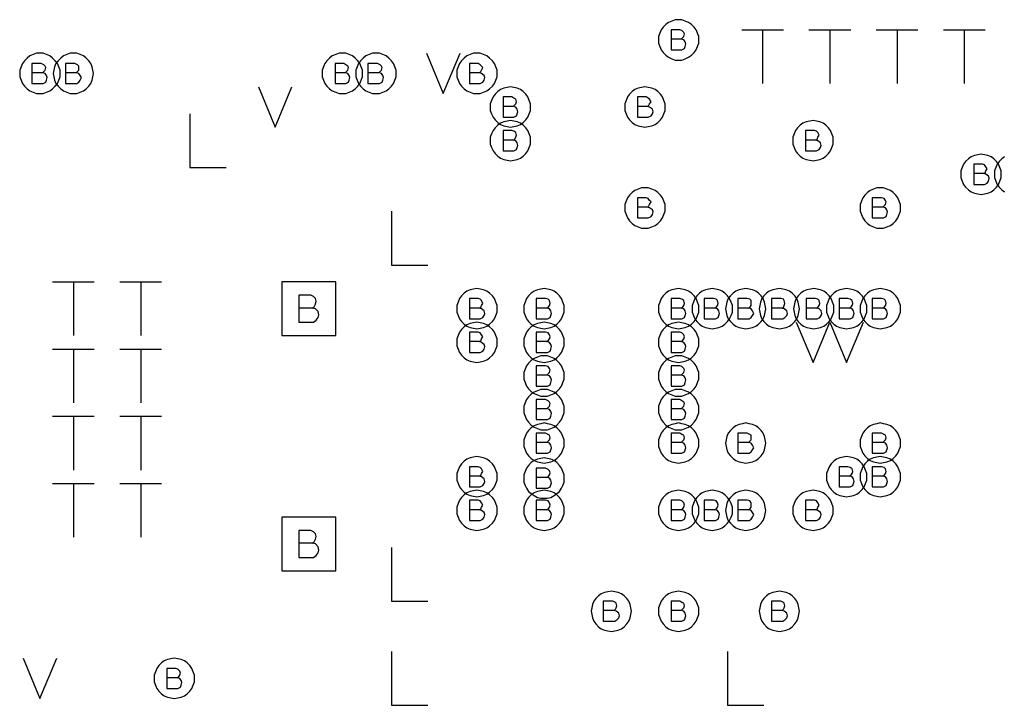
# Model space of a CAD drawing. Extents: x 28 to 61, y 25 to 46.
# Tile 24 of 49: x 38.4 to 39.8, y 32.1 to 33.1. Entities that reach past the tile are written whole.
import ezdxf

# ---------------------------------------------------------------- set-up
doc = ezdxf.new("R2010")
doc.units = 0
doc.layers.add('RVP8-IFD_E_fab', color=2, linetype='CONTINUOUS')

msp = doc.modelspace()

# ---------------------------------------------------------------- linework, layer by layer
at = {"layer": 'RVP8-IFD_E_fab'}
for points in [[(39.36, 33.06), (39.36, 33.065), (39.358, 33.07), (39.356, 33.075), (39.353, 33.079), (39.349, 33.083), (39.345, 33.086), (39.34, 33.088), (39.335, 33.09), (39.33, 33.09), (39.325, 33.09), (39.32, 33.088), (39.315, 33.086), (39.311, 33.083), (39.307, 33.079), (39.304, 33.075), (39.302, 33.07), (39.3, 33.065), (39.3, 33.06), (39.3, 33.055), (39.302, 33.05), (39.304, 33.045), (39.307, 33.041), (39.311, 33.037), (39.315, 33.034), (39.32, 33.032), (39.325, 33.03), (39.33, 33.03), (39.335, 33.03), (39.34, 33.032), (39.345, 33.034), (39.349, 33.037), (39.353, 33.041), (39.356, 33.045), (39.358, 33.05), (39.36, 33.055), (39.36, 33.06)], [(38.41, 33.01), (38.41, 33.015), (38.408, 33.02), (38.406, 33.025), (38.403, 33.029), (38.399, 33.033), (38.395, 33.036), (38.39, 33.038), (38.385, 33.04), (38.38, 33.04), (38.375, 33.04), (38.37, 33.038), (38.365, 33.036), (38.361, 33.033), (38.357, 33.029), (38.354, 33.025), (38.352, 33.02), (38.35, 33.015), (38.35, 33.01), (38.35, 33.005), (38.352, 33), (38.354, 32.995), (38.357, 32.991), (38.361, 32.987), (38.365, 32.984), (38.37, 32.982), (38.375, 32.98), (38.38, 32.98), (38.385, 32.98), (38.39, 32.982), (38.395, 32.984), (38.399, 32.987), (38.403, 32.991), (38.406, 32.995), (38.408, 33), (38.41, 33.005), (38.41, 33.01)], [(38.46, 33.01), (38.459, 33.015), (38.458, 33.02), (38.456, 33.025), (38.453, 33.029), (38.449, 33.033), (38.445, 33.036), (38.44, 33.038), (38.435, 33.04), (38.43, 33.04), (38.425, 33.04), (38.42, 33.038), (38.415, 33.036), (38.411, 33.033), (38.407, 33.029), (38.404, 33.025), (38.402, 33.02), (38.401, 33.015), (38.4, 33.01), (38.401, 33.005), (38.402, 33), (38.404, 32.995), (38.407, 32.991), (38.411, 32.987), (38.415, 32.984), (38.42, 32.982), (38.425, 32.98), (38.43, 32.98), (38.435, 32.98), (38.44, 32.982), (38.445, 32.984), (38.449, 32.987), (38.453, 32.991), (38.456, 32.995), (38.458, 33), (38.459, 33.005), (38.46, 33.01)], [(38.86, 33.01), (38.86, 33.015), (38.858, 33.02), (38.856, 33.025), (38.853, 33.029), (38.849, 33.033), (38.845, 33.036), (38.84, 33.038), (38.835, 33.04), (38.83, 33.04), (38.825, 33.04), (38.82, 33.038), (38.815, 33.036), (38.811, 33.033), (38.807, 33.029), (38.804, 33.025), (38.802, 33.02), (38.8, 33.015), (38.8, 33.01), (38.8, 33.005), (38.802, 33), (38.804, 32.995), (38.807, 32.991), (38.811, 32.987), (38.815, 32.984), (38.82, 32.982), (38.825, 32.98), (38.83, 32.98), (38.835, 32.98), (38.84, 32.982), (38.845, 32.984), (38.849, 32.987), (38.853, 32.991), (38.856, 32.995), (38.858, 33), (38.86, 33.005), (38.86, 33.01)], [(38.91, 33.01), (38.91, 33.015), (38.908, 33.02), (38.906, 33.025), (38.903, 33.029), (38.899, 33.033), (38.895, 33.036), (38.89, 33.038), (38.885, 33.04), (38.88, 33.04), (38.875, 33.04), (38.87, 33.038), (38.865, 33.036), (38.861, 33.033), (38.857, 33.029), (38.854, 33.025), (38.852, 33.02), (38.85, 33.015), (38.85, 33.01), (38.85, 33.005), (38.852, 33), (38.854, 32.995), (38.857, 32.991), (38.861, 32.987), (38.865, 32.984), (38.87, 32.982), (38.875, 32.98), (38.88, 32.98), (38.885, 32.98), (38.89, 32.982), (38.895, 32.984), (38.899, 32.987), (38.903, 32.991), (38.906, 32.995), (38.908, 33), (38.91, 33.005), (38.91, 33.01)], [(39.06, 33.01), (39.06, 33.015), (39.058, 33.02), (39.056, 33.025), (39.053, 33.029), (39.049, 33.033), (39.045, 33.036), (39.04, 33.038), (39.035, 33.04), (39.03, 33.04), (39.025, 33.04), (39.02, 33.038), (39.015, 33.036), (39.011, 33.033), (39.007, 33.029), (39.004, 33.025), (39.002, 33.02), (39, 33.015), (39, 33.01), (39, 33.005), (39.002, 33), (39.004, 32.995), (39.007, 32.991), (39.011, 32.987), (39.015, 32.984), (39.02, 32.982), (39.025, 32.98), (39.03, 32.98), (39.035, 32.98), (39.04, 32.982), (39.045, 32.984), (39.049, 32.987), (39.053, 32.991), (39.056, 32.995), (39.058, 33), (39.06, 33.005), (39.06, 33.01)], [(39.11, 32.96), (39.11, 32.965), (39.108, 32.97), (39.106, 32.975), (39.103, 32.979), (39.099, 32.983), (39.095, 32.986), (39.09, 32.988), (39.085, 32.989), (39.08, 32.99), (39.075, 32.989), (39.07, 32.988), (39.065, 32.986), (39.061, 32.983), (39.057, 32.979), (39.054, 32.975), (39.052, 32.97), (39.05, 32.965), (39.05, 32.96), (39.05, 32.955), (39.052, 32.95), (39.054, 32.945), (39.057, 32.941), (39.061, 32.937), (39.065, 32.934), (39.07, 32.932), (39.075, 32.931), (39.08, 32.93), (39.085, 32.931), (39.09, 32.932), (39.095, 32.934), (39.099, 32.937), (39.103, 32.941), (39.106, 32.945), (39.108, 32.95), (39.11, 32.955), (39.11, 32.96)], [(39.31, 32.96), (39.31, 32.965), (39.308, 32.97), (39.306, 32.975), (39.303, 32.979), (39.299, 32.983), (39.295, 32.986), (39.29, 32.988), (39.285, 32.989), (39.28, 32.99), (39.275, 32.989), (39.27, 32.988), (39.265, 32.986), (39.261, 32.983), (39.257, 32.979), (39.254, 32.975), (39.252, 32.97), (39.25, 32.965), (39.25, 32.96), (39.25, 32.955), (39.252, 32.95), (39.254, 32.945), (39.257, 32.941), (39.261, 32.937), (39.265, 32.934), (39.27, 32.932), (39.275, 32.931), (39.28, 32.93), (39.285, 32.931), (39.29, 32.932), (39.295, 32.934), (39.299, 32.937), (39.303, 32.941), (39.306, 32.945), (39.308, 32.95), (39.31, 32.955), (39.31, 32.96)], [(39.11, 32.91), (39.11, 32.915), (39.108, 32.92), (39.106, 32.925), (39.103, 32.929), (39.099, 32.933), (39.095, 32.936), (39.09, 32.938), (39.085, 32.939), (39.08, 32.94), (39.075, 32.939), (39.07, 32.938), (39.065, 32.936), (39.061, 32.933), (39.057, 32.929), (39.054, 32.925), (39.052, 32.92), (39.05, 32.915), (39.05, 32.91), (39.05, 32.905), (39.052, 32.9), (39.054, 32.895), (39.057, 32.891), (39.061, 32.887), (39.065, 32.884), (39.07, 32.882), (39.075, 32.881), (39.08, 32.88), (39.085, 32.881), (39.09, 32.882), (39.095, 32.884), (39.099, 32.887), (39.103, 32.891), (39.106, 32.895), (39.108, 32.9), (39.11, 32.905), (39.11, 32.91)], [(39.56, 32.91), (39.56, 32.915), (39.558, 32.92), (39.556, 32.925), (39.553, 32.929), (39.549, 32.933), (39.545, 32.936), (39.54, 32.938), (39.535, 32.939), (39.53, 32.94), (39.525, 32.939), (39.52, 32.938), (39.515, 32.936), (39.511, 32.933), (39.507, 32.929), (39.504, 32.925), (39.502, 32.92), (39.5, 32.915), (39.5, 32.91), (39.5, 32.905), (39.502, 32.9), (39.504, 32.895), (39.507, 32.891), (39.511, 32.887), (39.515, 32.884), (39.52, 32.882), (39.525, 32.881), (39.53, 32.88), (39.535, 32.881), (39.54, 32.882), (39.545, 32.884), (39.549, 32.887), (39.553, 32.891), (39.556, 32.895), (39.558, 32.9), (39.56, 32.905), (39.56, 32.91)], [(39.81, 32.86), (39.81, 32.865), (39.808, 32.87), (39.806, 32.875), (39.803, 32.879), (39.799, 32.883), (39.795, 32.886), (39.79, 32.888), (39.785, 32.889), (39.78, 32.89), (39.775, 32.889), (39.77, 32.888), (39.765, 32.886), (39.761, 32.883), (39.757, 32.879), (39.754, 32.875), (39.752, 32.87), (39.75, 32.865), (39.75, 32.86), (39.75, 32.855), (39.752, 32.85), (39.754, 32.845), (39.757, 32.841), (39.761, 32.837), (39.765, 32.834), (39.77, 32.832), (39.775, 32.831), (39.78, 32.83), (39.785, 32.831), (39.79, 32.832), (39.795, 32.834), (39.799, 32.837), (39.803, 32.841), (39.806, 32.845), (39.808, 32.85), (39.81, 32.855), (39.81, 32.86)], [(39.31, 32.81), (39.31, 32.815), (39.308, 32.82), (39.306, 32.825), (39.303, 32.829), (39.299, 32.833), (39.295, 32.836), (39.29, 32.838), (39.285, 32.84), (39.28, 32.84), (39.275, 32.84), (39.27, 32.838), (39.265, 32.836), (39.261, 32.833), (39.257, 32.829), (39.254, 32.825), (39.252, 32.82), (39.25, 32.815), (39.25, 32.81), (39.25, 32.805), (39.252, 32.8), (39.254, 32.795), (39.257, 32.791), (39.261, 32.787), (39.265, 32.784), (39.27, 32.782), (39.275, 32.78), (39.28, 32.78), (39.285, 32.78), (39.29, 32.782), (39.295, 32.784), (39.299, 32.787), (39.303, 32.791), (39.306, 32.795), (39.308, 32.8), (39.31, 32.805), (39.31, 32.81)], [(39.66, 32.81), (39.66, 32.815), (39.658, 32.82), (39.656, 32.825), (39.653, 32.829), (39.649, 32.833), (39.645, 32.836), (39.64, 32.838), (39.635, 32.84), (39.63, 32.84), (39.625, 32.84), (39.62, 32.838), (39.615, 32.836), (39.611, 32.833), (39.607, 32.829), (39.604, 32.825), (39.602, 32.82), (39.6, 32.815), (39.6, 32.81), (39.6, 32.805), (39.602, 32.8), (39.604, 32.795), (39.607, 32.791), (39.611, 32.787), (39.615, 32.784), (39.62, 32.782), (39.625, 32.78), (39.63, 32.78), (39.635, 32.78), (39.64, 32.782), (39.645, 32.784), (39.649, 32.787), (39.653, 32.791), (39.656, 32.795), (39.658, 32.8), (39.66, 32.805), (39.66, 32.81)], [(38.74, 32.62), (38.82, 32.62), (38.82, 32.7), (38.74, 32.7), (38.74, 32.62)], [(39.06, 32.66), (39.06, 32.665), (39.058, 32.67), (39.056, 32.675), (39.053, 32.679), (39.049, 32.683), (39.045, 32.686), (39.04, 32.688), (39.035, 32.689), (39.03, 32.69), (39.025, 32.689), (39.02, 32.688), (39.015, 32.686), (39.011, 32.683), (39.007, 32.679), (39.004, 32.675), (39.002, 32.67), (39, 32.665), (39, 32.66), (39, 32.655), (39.002, 32.65), (39.004, 32.645), (39.007, 32.641), (39.011, 32.637), (39.015, 32.634), (39.02, 32.632), (39.025, 32.631), (39.03, 32.63), (39.035, 32.631), (39.04, 32.632), (39.045, 32.634), (39.049, 32.637), (39.053, 32.641), (39.056, 32.645), (39.058, 32.65), (39.06, 32.655), (39.06, 32.66)], [(39.16, 32.66), (39.16, 32.665), (39.158, 32.67), (39.156, 32.675), (39.153, 32.679), (39.149, 32.683), (39.145, 32.686), (39.14, 32.688), (39.135, 32.689), (39.13, 32.69), (39.125, 32.689), (39.12, 32.688), (39.115, 32.686), (39.111, 32.683), (39.107, 32.679), (39.104, 32.675), (39.102, 32.67), (39.1, 32.665), (39.1, 32.66), (39.1, 32.655), (39.102, 32.65), (39.104, 32.645), (39.107, 32.641), (39.111, 32.637), (39.115, 32.634), (39.12, 32.632), (39.125, 32.631), (39.13, 32.63), (39.135, 32.631), (39.14, 32.632), (39.145, 32.634), (39.149, 32.637), (39.153, 32.641), (39.156, 32.645), (39.158, 32.65), (39.16, 32.655), (39.16, 32.66)], [(39.36, 32.66), (39.36, 32.665), (39.358, 32.67), (39.356, 32.675), (39.353, 32.679), (39.349, 32.683), (39.345, 32.686), (39.34, 32.688), (39.335, 32.689), (39.33, 32.69), (39.325, 32.689), (39.32, 32.688), (39.315, 32.686), (39.311, 32.683), (39.307, 32.679), (39.304, 32.675), (39.302, 32.67), (39.3, 32.665), (39.3, 32.66), (39.3, 32.655), (39.302, 32.65), (39.304, 32.645), (39.307, 32.641), (39.311, 32.637), (39.315, 32.634), (39.32, 32.632), (39.325, 32.631), (39.33, 32.63), (39.335, 32.631), (39.34, 32.632), (39.345, 32.634), (39.349, 32.637), (39.353, 32.641), (39.356, 32.645), (39.358, 32.65), (39.36, 32.655), (39.36, 32.66)], [(39.41, 32.66), (39.41, 32.665), (39.408, 32.67), (39.406, 32.675), (39.403, 32.679), (39.399, 32.683), (39.395, 32.686), (39.39, 32.688), (39.385, 32.689), (39.38, 32.69), (39.375, 32.689), (39.37, 32.688), (39.365, 32.686), (39.361, 32.683), (39.357, 32.679), (39.354, 32.675), (39.352, 32.67), (39.35, 32.665), (39.35, 32.66), (39.35, 32.655), (39.352, 32.65), (39.354, 32.645), (39.357, 32.641), (39.361, 32.637), (39.365, 32.634), (39.37, 32.632), (39.375, 32.631), (39.38, 32.63), (39.385, 32.631), (39.39, 32.632), (39.395, 32.634), (39.399, 32.637), (39.403, 32.641), (39.406, 32.645), (39.408, 32.65), (39.41, 32.655), (39.41, 32.66)], [(39.46, 32.66), (39.459, 32.665), (39.458, 32.67), (39.456, 32.675), (39.453, 32.679), (39.449, 32.683), (39.445, 32.686), (39.44, 32.688), (39.435, 32.689), (39.43, 32.69), (39.425, 32.689), (39.42, 32.688), (39.415, 32.686), (39.411, 32.683), (39.407, 32.679), (39.404, 32.675), (39.402, 32.67), (39.401, 32.665), (39.4, 32.66), (39.401, 32.655), (39.402, 32.65), (39.404, 32.645), (39.407, 32.641), (39.411, 32.637), (39.415, 32.634), (39.42, 32.632), (39.425, 32.631), (39.43, 32.63), (39.435, 32.631), (39.44, 32.632), (39.445, 32.634), (39.449, 32.637), (39.453, 32.641), (39.456, 32.645), (39.458, 32.65), (39.459, 32.655), (39.46, 32.66)], [(39.51, 32.66), (39.509, 32.665), (39.508, 32.67), (39.506, 32.675), (39.503, 32.679), (39.499, 32.683), (39.495, 32.686), (39.49, 32.688), (39.485, 32.689), (39.48, 32.69), (39.475, 32.689), (39.47, 32.688), (39.465, 32.686), (39.461, 32.683), (39.457, 32.679), (39.454, 32.675), (39.452, 32.67), (39.451, 32.665), (39.45, 32.66), (39.451, 32.655), (39.452, 32.65), (39.454, 32.645), (39.457, 32.641), (39.461, 32.637), (39.465, 32.634), (39.47, 32.632), (39.475, 32.631), (39.48, 32.63), (39.485, 32.631), (39.49, 32.632), (39.495, 32.634), (39.499, 32.637), (39.503, 32.641), (39.506, 32.645), (39.508, 32.65), (39.509, 32.655), (39.51, 32.66)], [(39.561, 32.66), (39.561, 32.665), (39.559, 32.67), (39.557, 32.675), (39.554, 32.679), (39.55, 32.683), (39.546, 32.686), (39.541, 32.688), (39.536, 32.689), (39.531, 32.69), (39.526, 32.689), (39.521, 32.688), (39.516, 32.686), (39.512, 32.683), (39.508, 32.679), (39.505, 32.675), (39.503, 32.67), (39.502, 32.665), (39.501, 32.66), (39.502, 32.655), (39.503, 32.65), (39.505, 32.645), (39.508, 32.641), (39.512, 32.637), (39.516, 32.634), (39.521, 32.632), (39.526, 32.631), (39.531, 32.63), (39.536, 32.631), (39.541, 32.632), (39.546, 32.634), (39.55, 32.637), (39.554, 32.641), (39.557, 32.645), (39.559, 32.65), (39.561, 32.655), (39.561, 32.66)], [(39.61, 32.66), (39.61, 32.665), (39.608, 32.67), (39.606, 32.675), (39.603, 32.679), (39.599, 32.683), (39.595, 32.686), (39.59, 32.688), (39.585, 32.689), (39.58, 32.69), (39.575, 32.689), (39.57, 32.688), (39.565, 32.686), (39.561, 32.683), (39.557, 32.679), (39.554, 32.675), (39.552, 32.67), (39.55, 32.665), (39.55, 32.66), (39.55, 32.655), (39.552, 32.65), (39.554, 32.645), (39.557, 32.641), (39.561, 32.637), (39.565, 32.634), (39.57, 32.632), (39.575, 32.631), (39.58, 32.63), (39.585, 32.631), (39.59, 32.632), (39.595, 32.634), (39.599, 32.637), (39.603, 32.641), (39.606, 32.645), (39.608, 32.65), (39.61, 32.655), (39.61, 32.66)], [(39.66, 32.66), (39.66, 32.665), (39.658, 32.67), (39.656, 32.675), (39.653, 32.679), (39.649, 32.683), (39.645, 32.686), (39.64, 32.688), (39.635, 32.689), (39.63, 32.69), (39.625, 32.689), (39.62, 32.688), (39.615, 32.686), (39.611, 32.683), (39.607, 32.679), (39.604, 32.675), (39.602, 32.67), (39.6, 32.665), (39.6, 32.66), (39.6, 32.655), (39.602, 32.65), (39.604, 32.645), (39.607, 32.641), (39.611, 32.637), (39.615, 32.634), (39.62, 32.632), (39.625, 32.631), (39.63, 32.63), (39.635, 32.631), (39.64, 32.632), (39.645, 32.634), (39.649, 32.637), (39.653, 32.641), (39.656, 32.645), (39.658, 32.65), (39.66, 32.655), (39.66, 32.66)], [(39.06, 32.61), (39.06, 32.615), (39.058, 32.62), (39.056, 32.625), (39.053, 32.629), (39.049, 32.633), (39.045, 32.636), (39.04, 32.638), (39.035, 32.639), (39.03, 32.64), (39.025, 32.639), (39.02, 32.638), (39.015, 32.636), (39.011, 32.633), (39.007, 32.629), (39.004, 32.625), (39.002, 32.62), (39, 32.615), (39, 32.61), (39, 32.605), (39.002, 32.6), (39.004, 32.595), (39.007, 32.591), (39.011, 32.587), (39.015, 32.584), (39.02, 32.582), (39.025, 32.581), (39.03, 32.58), (39.035, 32.581), (39.04, 32.582), (39.045, 32.584), (39.049, 32.587), (39.053, 32.591), (39.056, 32.595), (39.058, 32.6), (39.06, 32.605), (39.06, 32.61)], [(39.16, 32.61), (39.16, 32.615), (39.158, 32.62), (39.156, 32.625), (39.153, 32.629), (39.149, 32.633), (39.145, 32.636), (39.14, 32.638), (39.135, 32.639), (39.13, 32.64), (39.125, 32.639), (39.12, 32.638), (39.115, 32.636), (39.111, 32.633), (39.107, 32.629), (39.104, 32.625), (39.102, 32.62), (39.1, 32.615), (39.1, 32.61), (39.1, 32.605), (39.102, 32.6), (39.104, 32.595), (39.107, 32.591), (39.111, 32.587), (39.115, 32.584), (39.12, 32.582), (39.125, 32.581), (39.13, 32.58), (39.135, 32.581), (39.14, 32.582), (39.145, 32.584), (39.149, 32.587), (39.153, 32.591), (39.156, 32.595), (39.158, 32.6), (39.16, 32.605), (39.16, 32.61)], [(39.36, 32.61), (39.36, 32.615), (39.358, 32.62), (39.356, 32.625), (39.353, 32.629), (39.349, 32.633), (39.345, 32.636), (39.34, 32.638), (39.335, 32.639), (39.33, 32.64), (39.325, 32.639), (39.32, 32.638), (39.315, 32.636), (39.311, 32.633), (39.307, 32.629), (39.304, 32.625), (39.302, 32.62), (39.3, 32.615), (39.3, 32.61), (39.3, 32.605), (39.302, 32.6), (39.304, 32.595), (39.307, 32.591), (39.311, 32.587), (39.315, 32.584), (39.32, 32.582), (39.325, 32.581), (39.33, 32.58), (39.335, 32.581), (39.34, 32.582), (39.345, 32.584), (39.349, 32.587), (39.353, 32.591), (39.356, 32.595), (39.358, 32.6), (39.36, 32.605), (39.36, 32.61)], [(39.16, 32.56), (39.16, 32.565), (39.158, 32.57), (39.156, 32.575), (39.153, 32.579), (39.149, 32.583), (39.145, 32.586), (39.14, 32.588), (39.135, 32.59), (39.13, 32.59), (39.125, 32.59), (39.12, 32.588), (39.115, 32.586), (39.111, 32.583), (39.107, 32.579), (39.104, 32.575), (39.102, 32.57), (39.1, 32.565), (39.1, 32.56), (39.1, 32.555), (39.102, 32.55), (39.104, 32.545), (39.107, 32.541), (39.111, 32.537), (39.115, 32.534), (39.12, 32.532), (39.125, 32.53), (39.13, 32.53), (39.135, 32.53), (39.14, 32.532), (39.145, 32.534), (39.149, 32.537), (39.153, 32.541), (39.156, 32.545), (39.158, 32.55), (39.16, 32.555), (39.16, 32.56)], [(39.36, 32.56), (39.36, 32.565), (39.358, 32.57), (39.356, 32.575), (39.353, 32.579), (39.349, 32.583), (39.345, 32.586), (39.34, 32.588), (39.335, 32.59), (39.33, 32.59), (39.325, 32.59), (39.32, 32.588), (39.315, 32.586), (39.311, 32.583), (39.307, 32.579), (39.304, 32.575), (39.302, 32.57), (39.3, 32.565), (39.3, 32.56), (39.3, 32.555), (39.302, 32.55), (39.304, 32.545), (39.307, 32.541), (39.311, 32.537), (39.315, 32.534), (39.32, 32.532), (39.325, 32.53), (39.33, 32.53), (39.335, 32.53), (39.34, 32.532), (39.345, 32.534), (39.349, 32.537), (39.353, 32.541), (39.356, 32.545), (39.358, 32.55), (39.36, 32.555), (39.36, 32.56)], [(39.16, 32.51), (39.16, 32.515), (39.158, 32.52), (39.156, 32.525), (39.153, 32.529), (39.149, 32.533), (39.145, 32.536), (39.14, 32.538), (39.135, 32.54), (39.13, 32.54), (39.125, 32.54), (39.12, 32.538), (39.115, 32.536), (39.111, 32.533), (39.107, 32.529), (39.104, 32.525), (39.102, 32.52), (39.1, 32.515), (39.1, 32.51), (39.1, 32.505), (39.102, 32.5), (39.104, 32.495), (39.107, 32.491), (39.111, 32.487), (39.115, 32.484), (39.12, 32.482), (39.125, 32.48), (39.13, 32.48), (39.135, 32.48), (39.14, 32.482), (39.145, 32.484), (39.149, 32.487), (39.153, 32.491), (39.156, 32.495), (39.158, 32.5), (39.16, 32.505), (39.16, 32.51)], [(39.36, 32.51), (39.36, 32.515), (39.358, 32.52), (39.356, 32.525), (39.353, 32.529), (39.349, 32.533), (39.345, 32.536), (39.34, 32.538), (39.335, 32.54), (39.33, 32.54), (39.325, 32.54), (39.32, 32.538), (39.315, 32.536), (39.311, 32.533), (39.307, 32.529), (39.304, 32.525), (39.302, 32.52), (39.3, 32.515), (39.3, 32.51), (39.3, 32.505), (39.302, 32.5), (39.304, 32.495), (39.307, 32.491), (39.311, 32.487), (39.315, 32.484), (39.32, 32.482), (39.325, 32.48), (39.33, 32.48), (39.335, 32.48), (39.34, 32.482), (39.345, 32.484), (39.349, 32.487), (39.353, 32.491), (39.356, 32.495), (39.358, 32.5), (39.36, 32.505), (39.36, 32.51)], [(39.16, 32.46), (39.16, 32.465), (39.158, 32.47), (39.156, 32.475), (39.153, 32.479), (39.149, 32.483), (39.145, 32.486), (39.14, 32.488), (39.135, 32.489), (39.13, 32.49), (39.125, 32.489), (39.12, 32.488), (39.115, 32.486), (39.111, 32.483), (39.107, 32.479), (39.104, 32.475), (39.102, 32.47), (39.1, 32.465), (39.1, 32.46), (39.1, 32.455), (39.102, 32.45), (39.104, 32.445), (39.107, 32.441), (39.111, 32.437), (39.115, 32.434), (39.12, 32.432), (39.125, 32.431), (39.13, 32.43), (39.135, 32.431), (39.14, 32.432), (39.145, 32.434), (39.149, 32.437), (39.153, 32.441), (39.156, 32.445), (39.158, 32.45), (39.16, 32.455), (39.16, 32.46)], [(39.36, 32.46), (39.36, 32.465), (39.358, 32.47), (39.356, 32.475), (39.353, 32.479), (39.349, 32.483), (39.345, 32.486), (39.34, 32.488), (39.335, 32.489), (39.33, 32.49), (39.325, 32.489), (39.32, 32.488), (39.315, 32.486), (39.311, 32.483), (39.307, 32.479), (39.304, 32.475), (39.302, 32.47), (39.3, 32.465), (39.3, 32.46), (39.3, 32.455), (39.302, 32.45), (39.304, 32.445), (39.307, 32.441), (39.311, 32.437), (39.315, 32.434), (39.32, 32.432), (39.325, 32.431), (39.33, 32.43), (39.335, 32.431), (39.34, 32.432), (39.345, 32.434), (39.349, 32.437), (39.353, 32.441), (39.356, 32.445), (39.358, 32.45), (39.36, 32.455), (39.36, 32.46)], [(39.46, 32.46), (39.459, 32.465), (39.458, 32.47), (39.456, 32.475), (39.453, 32.479), (39.449, 32.483), (39.445, 32.486), (39.44, 32.488), (39.435, 32.489), (39.43, 32.49), (39.425, 32.489), (39.42, 32.488), (39.415, 32.486), (39.411, 32.483), (39.407, 32.479), (39.404, 32.475), (39.402, 32.47), (39.401, 32.465), (39.4, 32.46), (39.401, 32.455), (39.402, 32.45), (39.404, 32.445), (39.407, 32.441), (39.411, 32.437), (39.415, 32.434), (39.42, 32.432), (39.425, 32.431), (39.43, 32.43), (39.435, 32.431), (39.44, 32.432), (39.445, 32.434), (39.449, 32.437), (39.453, 32.441), (39.456, 32.445), (39.458, 32.45), (39.459, 32.455), (39.46, 32.46)], [(39.66, 32.46), (39.66, 32.465), (39.658, 32.47), (39.656, 32.475), (39.653, 32.479), (39.649, 32.483), (39.645, 32.486), (39.64, 32.488), (39.635, 32.489), (39.63, 32.49), (39.625, 32.489), (39.62, 32.488), (39.615, 32.486), (39.611, 32.483), (39.607, 32.479), (39.604, 32.475), (39.602, 32.47), (39.6, 32.465), (39.6, 32.46), (39.6, 32.455), (39.602, 32.45), (39.604, 32.445), (39.607, 32.441), (39.611, 32.437), (39.615, 32.434), (39.62, 32.432), (39.625, 32.431), (39.63, 32.43), (39.635, 32.431), (39.64, 32.432), (39.645, 32.434), (39.649, 32.437), (39.653, 32.441), (39.656, 32.445), (39.658, 32.45), (39.66, 32.455), (39.66, 32.46)], [(39.06, 32.41), (39.06, 32.415), (39.058, 32.42), (39.056, 32.425), (39.053, 32.429), (39.049, 32.433), (39.045, 32.436), (39.04, 32.438), (39.035, 32.439), (39.03, 32.44), (39.025, 32.439), (39.02, 32.438), (39.015, 32.436), (39.011, 32.433), (39.007, 32.429), (39.004, 32.425), (39.002, 32.42), (39, 32.415), (39, 32.41), (39, 32.405), (39.002, 32.4), (39.004, 32.395), (39.007, 32.391), (39.011, 32.387), (39.015, 32.384), (39.02, 32.382), (39.025, 32.381), (39.03, 32.38), (39.035, 32.381), (39.04, 32.382), (39.045, 32.384), (39.049, 32.387), (39.053, 32.391), (39.056, 32.395), (39.058, 32.4), (39.06, 32.405), (39.06, 32.41)], [(39.61, 32.41), (39.61, 32.415), (39.608, 32.42), (39.606, 32.425), (39.603, 32.429), (39.599, 32.433), (39.595, 32.436), (39.59, 32.438), (39.585, 32.439), (39.58, 32.44), (39.575, 32.439), (39.57, 32.438), (39.565, 32.436), (39.561, 32.433), (39.557, 32.429), (39.554, 32.425), (39.552, 32.42), (39.55, 32.415), (39.55, 32.41), (39.55, 32.405), (39.552, 32.4), (39.554, 32.395), (39.557, 32.391), (39.561, 32.387), (39.565, 32.384), (39.57, 32.382), (39.575, 32.381), (39.58, 32.38), (39.585, 32.381), (39.59, 32.382), (39.595, 32.384), (39.599, 32.387), (39.603, 32.391), (39.606, 32.395), (39.608, 32.4), (39.61, 32.405), (39.61, 32.41)], [(39.66, 32.41), (39.66, 32.415), (39.658, 32.42), (39.656, 32.425), (39.653, 32.429), (39.649, 32.433), (39.645, 32.436), (39.64, 32.438), (39.635, 32.439), (39.63, 32.44), (39.625, 32.439), (39.62, 32.438), (39.615, 32.436), (39.611, 32.433), (39.607, 32.429), (39.604, 32.425), (39.602, 32.42), (39.6, 32.415), (39.6, 32.41), (39.6, 32.405), (39.602, 32.4), (39.604, 32.395), (39.607, 32.391), (39.611, 32.387), (39.615, 32.384), (39.62, 32.382), (39.625, 32.381), (39.63, 32.38), (39.635, 32.381), (39.64, 32.382), (39.645, 32.384), (39.649, 32.387), (39.653, 32.391), (39.656, 32.395), (39.658, 32.4), (39.66, 32.405), (39.66, 32.41)], [(39.16, 32.408), (39.16, 32.413), (39.158, 32.418), (39.156, 32.423), (39.153, 32.427), (39.149, 32.431), (39.145, 32.434), (39.14, 32.436), (39.135, 32.437), (39.13, 32.438), (39.125, 32.437), (39.12, 32.436), (39.115, 32.434), (39.111, 32.431), (39.107, 32.427), (39.104, 32.423), (39.102, 32.418), (39.1, 32.413), (39.1, 32.408), (39.1, 32.402), (39.102, 32.397), (39.104, 32.393), (39.107, 32.388), (39.111, 32.385), (39.115, 32.382), (39.12, 32.379), (39.125, 32.378), (39.13, 32.378), (39.135, 32.378), (39.14, 32.379), (39.145, 32.382), (39.149, 32.385), (39.153, 32.388), (39.156, 32.393), (39.158, 32.397), (39.16, 32.402), (39.16, 32.408)], [(39.06, 32.36), (39.06, 32.365), (39.058, 32.37), (39.056, 32.375), (39.053, 32.379), (39.049, 32.383), (39.045, 32.386), (39.04, 32.388), (39.035, 32.389), (39.03, 32.39), (39.025, 32.389), (39.02, 32.388), (39.015, 32.386), (39.011, 32.383), (39.007, 32.379), (39.004, 32.375), (39.002, 32.37), (39, 32.365), (39, 32.36), (39, 32.355), (39.002, 32.35), (39.004, 32.345), (39.007, 32.341), (39.011, 32.337), (39.015, 32.334), (39.02, 32.332), (39.025, 32.331), (39.03, 32.33), (39.035, 32.331), (39.04, 32.332), (39.045, 32.334), (39.049, 32.337), (39.053, 32.341), (39.056, 32.345), (39.058, 32.35), (39.06, 32.355), (39.06, 32.36)], [(39.16, 32.36), (39.16, 32.365), (39.158, 32.37), (39.156, 32.375), (39.153, 32.379), (39.149, 32.383), (39.145, 32.386), (39.14, 32.388), (39.135, 32.389), (39.13, 32.39), (39.125, 32.389), (39.12, 32.388), (39.115, 32.386), (39.111, 32.383), (39.107, 32.379), (39.104, 32.375), (39.102, 32.37), (39.1, 32.365), (39.1, 32.36), (39.1, 32.355), (39.102, 32.35), (39.104, 32.345), (39.107, 32.341), (39.111, 32.337), (39.115, 32.334), (39.12, 32.332), (39.125, 32.331), (39.13, 32.33), (39.135, 32.331), (39.14, 32.332), (39.145, 32.334), (39.149, 32.337), (39.153, 32.341), (39.156, 32.345), (39.158, 32.35), (39.16, 32.355), (39.16, 32.36)], [(39.36, 32.36), (39.36, 32.365), (39.358, 32.37), (39.356, 32.375), (39.353, 32.379), (39.349, 32.383), (39.345, 32.386), (39.34, 32.388), (39.335, 32.389), (39.33, 32.39), (39.325, 32.389), (39.32, 32.388), (39.315, 32.386), (39.311, 32.383), (39.307, 32.379), (39.304, 32.375), (39.302, 32.37), (39.3, 32.365), (39.3, 32.36), (39.3, 32.355), (39.302, 32.35), (39.304, 32.345), (39.307, 32.341), (39.311, 32.337), (39.315, 32.334), (39.32, 32.332), (39.325, 32.331), (39.33, 32.33), (39.335, 32.331), (39.34, 32.332), (39.345, 32.334), (39.349, 32.337), (39.353, 32.341), (39.356, 32.345), (39.358, 32.35), (39.36, 32.355), (39.36, 32.36)], [(39.41, 32.36), (39.41, 32.365), (39.408, 32.37), (39.406, 32.375), (39.403, 32.379), (39.399, 32.383), (39.395, 32.386), (39.39, 32.388), (39.385, 32.389), (39.38, 32.39), (39.375, 32.389), (39.37, 32.388), (39.365, 32.386), (39.361, 32.383), (39.357, 32.379), (39.354, 32.375), (39.352, 32.37), (39.35, 32.365), (39.35, 32.36), (39.35, 32.355), (39.352, 32.35), (39.354, 32.345), (39.357, 32.341), (39.361, 32.337), (39.365, 32.334), (39.37, 32.332), (39.375, 32.331), (39.38, 32.33), (39.385, 32.331), (39.39, 32.332), (39.395, 32.334), (39.399, 32.337), (39.403, 32.341), (39.406, 32.345), (39.408, 32.35), (39.41, 32.355), (39.41, 32.36)], [(39.46, 32.36), (39.459, 32.365), (39.458, 32.37), (39.456, 32.375), (39.453, 32.379), (39.449, 32.383), (39.445, 32.386), (39.44, 32.388), (39.435, 32.389), (39.43, 32.39), (39.425, 32.389), (39.42, 32.388), (39.415, 32.386), (39.411, 32.383), (39.407, 32.379), (39.404, 32.375), (39.402, 32.37), (39.401, 32.365), (39.4, 32.36), (39.401, 32.355), (39.402, 32.35), (39.404, 32.345), (39.407, 32.341), (39.411, 32.337), (39.415, 32.334), (39.42, 32.332), (39.425, 32.331), (39.43, 32.33), (39.435, 32.331), (39.44, 32.332), (39.445, 32.334), (39.449, 32.337), (39.453, 32.341), (39.456, 32.345), (39.458, 32.35), (39.459, 32.355), (39.46, 32.36)], [(39.56, 32.36), (39.56, 32.365), (39.558, 32.37), (39.556, 32.375), (39.553, 32.379), (39.549, 32.383), (39.545, 32.386), (39.54, 32.388), (39.535, 32.389), (39.53, 32.39), (39.525, 32.389), (39.52, 32.388), (39.515, 32.386), (39.511, 32.383), (39.507, 32.379), (39.504, 32.375), (39.502, 32.37), (39.5, 32.365), (39.5, 32.36), (39.5, 32.355), (39.502, 32.35), (39.504, 32.345), (39.507, 32.341), (39.511, 32.337), (39.515, 32.334), (39.52, 32.332), (39.525, 32.331), (39.53, 32.33), (39.535, 32.331), (39.54, 32.332), (39.545, 32.334), (39.549, 32.337), (39.553, 32.341), (39.556, 32.345), (39.558, 32.35), (39.56, 32.355), (39.56, 32.36)], [(38.74, 32.27), (38.82, 32.27), (38.82, 32.35), (38.74, 32.35), (38.74, 32.27)], [(39.26, 32.21), (39.259, 32.215), (39.258, 32.22), (39.256, 32.225), (39.253, 32.229), (39.249, 32.233), (39.245, 32.236), (39.24, 32.238), (39.235, 32.239), (39.23, 32.24), (39.225, 32.239), (39.22, 32.238), (39.215, 32.236), (39.211, 32.233), (39.207, 32.229), (39.204, 32.225), (39.202, 32.22), (39.201, 32.215), (39.2, 32.21), (39.201, 32.205), (39.202, 32.2), (39.204, 32.195), (39.207, 32.191), (39.211, 32.187), (39.215, 32.184), (39.22, 32.182), (39.225, 32.181), (39.23, 32.18), (39.235, 32.181), (39.24, 32.182), (39.245, 32.184), (39.249, 32.187), (39.253, 32.191), (39.256, 32.195), (39.258, 32.2), (39.259, 32.205), (39.26, 32.21)], [(39.36, 32.21), (39.36, 32.215), (39.358, 32.22), (39.356, 32.225), (39.353, 32.229), (39.349, 32.233), (39.345, 32.236), (39.34, 32.238), (39.335, 32.239), (39.33, 32.24), (39.325, 32.239), (39.32, 32.238), (39.315, 32.236), (39.311, 32.233), (39.307, 32.229), (39.304, 32.225), (39.302, 32.22), (39.3, 32.215), (39.3, 32.21), (39.3, 32.205), (39.302, 32.2), (39.304, 32.195), (39.307, 32.191), (39.311, 32.187), (39.315, 32.184), (39.32, 32.182), (39.325, 32.181), (39.33, 32.18), (39.335, 32.181), (39.34, 32.182), (39.345, 32.184), (39.349, 32.187), (39.353, 32.191), (39.356, 32.195), (39.358, 32.2), (39.36, 32.205), (39.36, 32.21)], [(39.51, 32.21), (39.509, 32.215), (39.508, 32.22), (39.506, 32.225), (39.503, 32.229), (39.499, 32.233), (39.495, 32.236), (39.49, 32.238), (39.485, 32.239), (39.48, 32.24), (39.475, 32.239), (39.47, 32.238), (39.465, 32.236), (39.461, 32.233), (39.457, 32.229), (39.454, 32.225), (39.452, 32.22), (39.451, 32.215), (39.45, 32.21), (39.451, 32.205), (39.452, 32.2), (39.454, 32.195), (39.457, 32.191), (39.461, 32.187), (39.465, 32.184), (39.47, 32.182), (39.475, 32.181), (39.48, 32.18), (39.485, 32.181), (39.49, 32.182), (39.495, 32.184), (39.499, 32.187), (39.503, 32.191), (39.506, 32.195), (39.508, 32.2), (39.509, 32.205), (39.51, 32.21)], [(38.61, 32.11), (38.61, 32.115), (38.608, 32.12), (38.606, 32.125), (38.603, 32.129), (38.599, 32.133), (38.595, 32.136), (38.59, 32.138), (38.585, 32.139), (38.58, 32.14), (38.575, 32.139), (38.57, 32.138), (38.565, 32.136), (38.561, 32.133), (38.557, 32.129), (38.554, 32.125), (38.552, 32.12), (38.55, 32.115), (38.55, 32.11), (38.55, 32.105), (38.552, 32.1), (38.554, 32.095), (38.557, 32.091), (38.561, 32.087), (38.565, 32.084), (38.57, 32.082), (38.575, 32.081), (38.58, 32.08), (38.585, 32.081), (38.59, 32.082), (38.595, 32.084), (38.599, 32.087), (38.603, 32.091), (38.606, 32.095), (38.608, 32.1), (38.61, 32.105), (38.61, 32.11)]]:
    msp.add_lwpolyline(points, close=True, dxfattribs=at)
for points in [[(39.334, 33.061), (39.336, 33.063), (39.338, 33.065), (39.339, 33.069), (39.338, 33.071), (39.335, 33.074), (39.332, 33.075), (39.319, 33.075), (39.319, 33.045), (39.335, 33.045), (39.339, 33.047), (39.34, 33.05), (39.341, 33.054), (39.34, 33.057), (39.338, 33.06), (39.334, 33.061), (39.319, 33.061)], [(39.424, 33.075), (39.486, 33.075)], [(39.455, 33.075), (39.455, 32.995)], [(39.524, 33.075), (39.586, 33.075)], [(39.555, 33.075), (39.555, 32.995)], [(39.624, 33.075), (39.686, 33.075)], [(39.655, 33.075), (39.655, 32.995)], [(39.724, 33.075), (39.786, 33.075)], [(39.755, 33.075), (39.755, 32.995)], [(38.955, 33.04), (38.98, 32.98), (39.005, 33.04)], [(38.384, 33.011), (38.386, 33.013), (38.388, 33.015), (38.389, 33.019), (38.388, 33.021), (38.386, 33.023), (38.382, 33.025), (38.368, 33.025), (38.368, 32.995), (38.385, 32.995), (38.389, 32.997), (38.39, 33), (38.391, 33.004), (38.39, 33.007), (38.388, 33.01), (38.384, 33.011), (38.368, 33.011)], [(38.434, 33.011), (38.436, 33.013), (38.438, 33.015), (38.438, 33.019), (38.438, 33.021), (38.436, 33.023), (38.432, 33.025), (38.418, 33.025), (38.418, 32.995), (38.435, 32.995), (38.438, 32.997), (38.44, 33), (38.442, 33.004), (38.44, 33.007), (38.438, 33.01), (38.434, 33.011), (38.418, 33.011)], [(38.834, 33.011), (38.836, 33.013), (38.838, 33.015), (38.839, 33.019), (38.838, 33.021), (38.835, 33.023), (38.832, 33.025), (38.819, 33.025), (38.819, 32.995), (38.835, 32.995), (38.839, 32.997), (38.84, 33), (38.841, 33.004), (38.84, 33.007), (38.838, 33.01), (38.834, 33.011), (38.819, 33.011)], [(38.884, 33.011), (38.886, 33.013), (38.888, 33.015), (38.889, 33.019), (38.888, 33.021), (38.886, 33.023), (38.882, 33.025), (38.868, 33.025), (38.868, 32.995), (38.885, 32.995), (38.889, 32.997), (38.89, 33), (38.891, 33.004), (38.89, 33.007), (38.888, 33.01), (38.884, 33.011), (38.868, 33.011)], [(39.034, 33.011), (39.036, 33.013), (39.037, 33.015), (39.039, 33.019), (39.037, 33.021), (39.035, 33.023), (39.032, 33.025), (39.019, 33.025), (39.019, 32.995), (39.035, 32.995), (39.039, 32.997), (39.041, 33), (39.042, 33.004), (39.041, 33.007), (39.037, 33.01), (39.034, 33.011), (39.019, 33.011)], [(38.705, 32.99), (38.73, 32.93), (38.755, 32.99)], [(39.084, 32.961), (39.086, 32.963), (39.088, 32.965), (39.089, 32.968), (39.088, 32.972), (39.085, 32.973), (39.082, 32.975), (39.069, 32.975), (39.069, 32.945), (39.085, 32.945), (39.089, 32.947), (39.09, 32.95), (39.091, 32.953), (39.09, 32.957), (39.088, 32.96), (39.084, 32.961), (39.069, 32.961)], [(39.284, 32.961), (39.286, 32.963), (39.287, 32.965), (39.289, 32.968), (39.287, 32.972), (39.285, 32.973), (39.282, 32.975), (39.269, 32.975), (39.269, 32.945), (39.285, 32.945), (39.289, 32.947), (39.291, 32.95), (39.292, 32.953), (39.291, 32.957), (39.287, 32.96), (39.284, 32.961), (39.269, 32.961)], [(38.603, 32.95), (38.603, 32.87), (38.657, 32.87)], [(39.084, 32.911), (39.086, 32.912), (39.088, 32.915), (39.089, 32.918), (39.088, 32.922), (39.085, 32.924), (39.082, 32.925), (39.069, 32.925), (39.069, 32.895), (39.085, 32.895), (39.089, 32.897), (39.09, 32.9), (39.091, 32.903), (39.09, 32.907), (39.088, 32.91), (39.084, 32.911), (39.069, 32.911)], [(39.534, 32.911), (39.536, 32.912), (39.537, 32.915), (39.539, 32.918), (39.537, 32.922), (39.535, 32.924), (39.532, 32.925), (39.519, 32.925), (39.519, 32.895), (39.535, 32.895), (39.539, 32.897), (39.541, 32.9), (39.542, 32.903), (39.541, 32.907), (39.537, 32.91), (39.534, 32.911), (39.519, 32.911)], [(39.815, 32.886), (39.811, 32.883), (39.807, 32.879), (39.804, 32.875), (39.802, 32.87), (39.8, 32.865), (39.8, 32.86), (39.8, 32.855), (39.802, 32.85), (39.804, 32.845), (39.807, 32.841), (39.811, 32.837), (39.815, 32.834)], [(39.784, 32.861), (39.786, 32.862), (39.787, 32.865), (39.789, 32.868), (39.787, 32.871), (39.785, 32.874), (39.782, 32.875), (39.769, 32.875), (39.769, 32.845), (39.785, 32.845), (39.789, 32.847), (39.791, 32.85), (39.792, 32.854), (39.791, 32.857), (39.787, 32.86), (39.784, 32.861), (39.769, 32.861)], [(39.284, 32.811), (39.286, 32.813), (39.287, 32.815), (39.289, 32.819), (39.287, 32.821), (39.285, 32.824), (39.282, 32.825), (39.269, 32.825), (39.269, 32.795), (39.285, 32.795), (39.289, 32.797), (39.291, 32.8), (39.292, 32.804), (39.291, 32.807), (39.287, 32.81), (39.284, 32.811), (39.269, 32.811)], [(39.634, 32.811), (39.636, 32.813), (39.638, 32.815), (39.639, 32.819), (39.638, 32.821), (39.636, 32.824), (39.632, 32.825), (39.618, 32.825), (39.618, 32.795), (39.635, 32.795), (39.639, 32.797), (39.64, 32.8), (39.641, 32.804), (39.64, 32.807), (39.638, 32.81), (39.634, 32.811), (39.618, 32.811)], [(38.903, 32.805), (38.903, 32.725), (38.957, 32.725)], [(38.399, 32.7), (38.461, 32.7)], [(38.43, 32.7), (38.43, 32.62)], [(38.499, 32.7), (38.561, 32.7)], [(38.53, 32.7), (38.53, 32.62)], [(38.785, 32.661), (38.788, 32.663), (38.79, 32.667), (38.791, 32.671), (38.79, 32.675), (38.787, 32.678), (38.783, 32.68), (38.765, 32.68), (38.765, 32.64), (38.787, 32.64), (38.791, 32.643), (38.794, 32.647), (38.795, 32.651), (38.794, 32.656), (38.79, 32.66), (38.785, 32.661), (38.765, 32.661)], [(39.034, 32.661), (39.036, 32.662), (39.037, 32.665), (39.039, 32.668), (39.037, 32.672), (39.035, 32.674), (39.032, 32.675), (39.019, 32.675), (39.019, 32.645), (39.035, 32.645), (39.039, 32.647), (39.041, 32.65), (39.042, 32.653), (39.041, 32.657), (39.037, 32.66), (39.034, 32.661), (39.019, 32.661)], [(39.134, 32.661), (39.136, 32.662), (39.138, 32.665), (39.139, 32.668), (39.138, 32.672), (39.136, 32.674), (39.132, 32.675), (39.118, 32.675), (39.118, 32.645), (39.135, 32.645), (39.139, 32.647), (39.14, 32.65), (39.141, 32.653), (39.14, 32.657), (39.138, 32.66), (39.134, 32.661), (39.118, 32.661)], [(39.334, 32.661), (39.336, 32.662), (39.338, 32.665), (39.339, 32.668), (39.338, 32.672), (39.335, 32.674), (39.332, 32.675), (39.319, 32.675), (39.319, 32.645), (39.335, 32.645), (39.339, 32.647), (39.34, 32.65), (39.341, 32.653), (39.34, 32.657), (39.338, 32.66), (39.334, 32.661), (39.319, 32.661)], [(39.384, 32.661), (39.386, 32.662), (39.388, 32.665), (39.389, 32.668), (39.388, 32.672), (39.386, 32.674), (39.382, 32.675), (39.368, 32.675), (39.368, 32.645), (39.385, 32.645), (39.389, 32.647), (39.39, 32.65), (39.391, 32.653), (39.39, 32.657), (39.388, 32.66), (39.384, 32.661), (39.368, 32.661)], [(39.434, 32.661), (39.436, 32.662), (39.438, 32.665), (39.438, 32.668), (39.438, 32.672), (39.436, 32.674), (39.432, 32.675), (39.418, 32.675), (39.418, 32.645), (39.435, 32.645), (39.438, 32.647), (39.44, 32.65), (39.442, 32.653), (39.44, 32.657), (39.438, 32.66), (39.434, 32.661), (39.418, 32.661)], [(39.484, 32.661), (39.486, 32.662), (39.487, 32.665), (39.488, 32.668), (39.487, 32.672), (39.486, 32.674), (39.482, 32.675), (39.468, 32.675), (39.468, 32.645), (39.485, 32.645), (39.488, 32.647), (39.491, 32.65), (39.492, 32.653), (39.491, 32.657), (39.487, 32.66), (39.484, 32.661), (39.468, 32.661)], [(39.535, 32.661), (39.537, 32.662), (39.539, 32.665), (39.54, 32.668), (39.539, 32.672), (39.537, 32.674), (39.533, 32.675), (39.52, 32.675), (39.52, 32.645), (39.536, 32.645), (39.54, 32.647), (39.542, 32.65), (39.543, 32.653), (39.542, 32.657), (39.539, 32.66), (39.535, 32.661), (39.52, 32.661)], [(39.584, 32.661), (39.586, 32.662), (39.588, 32.665), (39.589, 32.668), (39.588, 32.672), (39.585, 32.674), (39.582, 32.675), (39.569, 32.675), (39.569, 32.645), (39.585, 32.645), (39.589, 32.647), (39.59, 32.65), (39.591, 32.653), (39.59, 32.657), (39.588, 32.66), (39.584, 32.661), (39.569, 32.661)], [(39.634, 32.661), (39.636, 32.662), (39.638, 32.665), (39.639, 32.668), (39.638, 32.672), (39.636, 32.674), (39.632, 32.675), (39.618, 32.675), (39.618, 32.645), (39.635, 32.645), (39.639, 32.647), (39.64, 32.65), (39.641, 32.653), (39.64, 32.657), (39.638, 32.66), (39.634, 32.661), (39.618, 32.661)], [(39.505, 32.64), (39.53, 32.58), (39.555, 32.64)], [(39.555, 32.64), (39.58, 32.58), (39.605, 32.64)], [(39.034, 32.611), (39.036, 32.612), (39.037, 32.615), (39.039, 32.618), (39.037, 32.621), (39.035, 32.624), (39.032, 32.625), (39.019, 32.625), (39.019, 32.595), (39.035, 32.595), (39.039, 32.597), (39.041, 32.6), (39.042, 32.604), (39.041, 32.607), (39.037, 32.61), (39.034, 32.611), (39.019, 32.611)], [(39.134, 32.611), (39.136, 32.612), (39.138, 32.615), (39.139, 32.618), (39.138, 32.621), (39.136, 32.624), (39.132, 32.625), (39.118, 32.625), (39.118, 32.595), (39.135, 32.595), (39.139, 32.597), (39.14, 32.6), (39.141, 32.604), (39.14, 32.607), (39.138, 32.61), (39.134, 32.611), (39.118, 32.611)], [(39.334, 32.611), (39.336, 32.612), (39.338, 32.615), (39.339, 32.618), (39.338, 32.621), (39.335, 32.624), (39.332, 32.625), (39.319, 32.625), (39.319, 32.595), (39.335, 32.595), (39.339, 32.597), (39.34, 32.6), (39.341, 32.604), (39.34, 32.607), (39.338, 32.61), (39.334, 32.611), (39.319, 32.611)], [(38.399, 32.6), (38.461, 32.6)], [(38.43, 32.6), (38.43, 32.52)], [(38.499, 32.6), (38.561, 32.6)], [(38.53, 32.6), (38.53, 32.52)], [(39.134, 32.561), (39.136, 32.563), (39.138, 32.565), (39.139, 32.569), (39.138, 32.571), (39.136, 32.574), (39.132, 32.575), (39.118, 32.575), (39.118, 32.545), (39.135, 32.545), (39.139, 32.547), (39.14, 32.55), (39.141, 32.554), (39.14, 32.557), (39.138, 32.56), (39.134, 32.561), (39.118, 32.561)], [(39.334, 32.561), (39.336, 32.563), (39.338, 32.565), (39.339, 32.569), (39.338, 32.571), (39.335, 32.574), (39.332, 32.575), (39.319, 32.575), (39.319, 32.545), (39.335, 32.545), (39.339, 32.547), (39.34, 32.55), (39.341, 32.554), (39.34, 32.557), (39.338, 32.56), (39.334, 32.561), (39.319, 32.561)], [(39.134, 32.511), (39.136, 32.513), (39.138, 32.515), (39.139, 32.519), (39.138, 32.521), (39.136, 32.523), (39.132, 32.525), (39.118, 32.525), (39.118, 32.495), (39.135, 32.495), (39.139, 32.497), (39.14, 32.5), (39.141, 32.504), (39.14, 32.507), (39.138, 32.51), (39.134, 32.511), (39.118, 32.511)], [(39.334, 32.511), (39.336, 32.513), (39.338, 32.515), (39.339, 32.519), (39.338, 32.521), (39.335, 32.523), (39.332, 32.525), (39.319, 32.525), (39.319, 32.495), (39.335, 32.495), (39.339, 32.497), (39.34, 32.5), (39.341, 32.504), (39.34, 32.507), (39.338, 32.51), (39.334, 32.511), (39.319, 32.511)], [(38.399, 32.5), (38.461, 32.5)], [(38.43, 32.5), (38.43, 32.42)], [(38.499, 32.5), (38.561, 32.5)], [(38.53, 32.5), (38.53, 32.42)], [(39.134, 32.461), (39.136, 32.463), (39.138, 32.465), (39.139, 32.468), (39.138, 32.472), (39.136, 32.473), (39.132, 32.475), (39.118, 32.475), (39.118, 32.445), (39.135, 32.445), (39.139, 32.447), (39.14, 32.45), (39.141, 32.453), (39.14, 32.457), (39.138, 32.46), (39.134, 32.461), (39.118, 32.461)], [(39.334, 32.461), (39.336, 32.463), (39.338, 32.465), (39.339, 32.468), (39.338, 32.472), (39.335, 32.473), (39.332, 32.475), (39.319, 32.475), (39.319, 32.445), (39.335, 32.445), (39.339, 32.447), (39.34, 32.45), (39.341, 32.453), (39.34, 32.457), (39.338, 32.46), (39.334, 32.461), (39.319, 32.461)], [(39.434, 32.461), (39.436, 32.463), (39.438, 32.465), (39.438, 32.468), (39.438, 32.472), (39.436, 32.473), (39.432, 32.475), (39.418, 32.475), (39.418, 32.445), (39.435, 32.445), (39.438, 32.447), (39.44, 32.45), (39.442, 32.453), (39.44, 32.457), (39.438, 32.46), (39.434, 32.461), (39.418, 32.461)], [(39.634, 32.461), (39.636, 32.463), (39.638, 32.465), (39.639, 32.468), (39.638, 32.472), (39.636, 32.473), (39.632, 32.475), (39.618, 32.475), (39.618, 32.445), (39.635, 32.445), (39.639, 32.447), (39.64, 32.45), (39.641, 32.453), (39.64, 32.457), (39.638, 32.46), (39.634, 32.461), (39.618, 32.461)], [(39.034, 32.411), (39.036, 32.412), (39.037, 32.415), (39.039, 32.418), (39.037, 32.422), (39.035, 32.424), (39.032, 32.425), (39.019, 32.425), (39.019, 32.395), (39.035, 32.395), (39.039, 32.397), (39.041, 32.4), (39.042, 32.403), (39.041, 32.407), (39.037, 32.41), (39.034, 32.411), (39.019, 32.411)], [(39.584, 32.411), (39.586, 32.412), (39.588, 32.415), (39.589, 32.418), (39.588, 32.422), (39.585, 32.424), (39.582, 32.425), (39.569, 32.425), (39.569, 32.395), (39.585, 32.395), (39.589, 32.397), (39.59, 32.4), (39.591, 32.403), (39.59, 32.407), (39.588, 32.41), (39.584, 32.411), (39.569, 32.411)], [(39.634, 32.411), (39.636, 32.412), (39.638, 32.415), (39.639, 32.418), (39.638, 32.422), (39.636, 32.424), (39.632, 32.425), (39.618, 32.425), (39.618, 32.395), (39.635, 32.395), (39.639, 32.397), (39.64, 32.4), (39.641, 32.403), (39.64, 32.407), (39.638, 32.41), (39.634, 32.411), (39.618, 32.411)], [(39.134, 32.409), (39.136, 32.41), (39.138, 32.413), (39.139, 32.416), (39.138, 32.419), (39.136, 32.421), (39.132, 32.423), (39.118, 32.423), (39.118, 32.393), (39.135, 32.393), (39.139, 32.395), (39.14, 32.398), (39.141, 32.401), (39.14, 32.405), (39.138, 32.408), (39.134, 32.409), (39.118, 32.409)], [(38.399, 32.4), (38.461, 32.4)], [(38.43, 32.4), (38.43, 32.32)], [(38.499, 32.4), (38.561, 32.4)], [(38.53, 32.4), (38.53, 32.32)], [(39.034, 32.361), (39.036, 32.362), (39.037, 32.365), (39.039, 32.368), (39.037, 32.371), (39.035, 32.374), (39.032, 32.375), (39.019, 32.375), (39.019, 32.345), (39.035, 32.345), (39.039, 32.347), (39.041, 32.35), (39.042, 32.354), (39.041, 32.357), (39.037, 32.36), (39.034, 32.361), (39.019, 32.361)], [(39.134, 32.361), (39.136, 32.362), (39.138, 32.365), (39.139, 32.368), (39.138, 32.371), (39.136, 32.374), (39.132, 32.375), (39.118, 32.375), (39.118, 32.345), (39.135, 32.345), (39.139, 32.347), (39.14, 32.35), (39.141, 32.354), (39.14, 32.357), (39.138, 32.36), (39.134, 32.361), (39.118, 32.361)], [(39.334, 32.361), (39.336, 32.362), (39.338, 32.365), (39.339, 32.368), (39.338, 32.371), (39.335, 32.374), (39.332, 32.375), (39.319, 32.375), (39.319, 32.345), (39.335, 32.345), (39.339, 32.347), (39.34, 32.35), (39.341, 32.354), (39.34, 32.357), (39.338, 32.36), (39.334, 32.361), (39.319, 32.361)], [(39.384, 32.361), (39.386, 32.362), (39.388, 32.365), (39.389, 32.368), (39.388, 32.371), (39.386, 32.374), (39.382, 32.375), (39.368, 32.375), (39.368, 32.345), (39.385, 32.345), (39.389, 32.347), (39.39, 32.35), (39.391, 32.354), (39.39, 32.357), (39.388, 32.36), (39.384, 32.361), (39.368, 32.361)], [(39.434, 32.361), (39.436, 32.362), (39.438, 32.365), (39.438, 32.368), (39.438, 32.371), (39.436, 32.374), (39.432, 32.375), (39.418, 32.375), (39.418, 32.345), (39.435, 32.345), (39.438, 32.347), (39.44, 32.35), (39.442, 32.354), (39.44, 32.357), (39.438, 32.36), (39.434, 32.361), (39.418, 32.361)], [(39.534, 32.361), (39.536, 32.362), (39.537, 32.365), (39.539, 32.368), (39.537, 32.371), (39.535, 32.374), (39.532, 32.375), (39.519, 32.375), (39.519, 32.345), (39.535, 32.345), (39.539, 32.347), (39.541, 32.35), (39.542, 32.354), (39.541, 32.357), (39.537, 32.36), (39.534, 32.361), (39.519, 32.361)], [(38.785, 32.311), (38.788, 32.313), (38.79, 32.317), (38.791, 32.321), (38.79, 32.325), (38.787, 32.328), (38.783, 32.33), (38.765, 32.33), (38.765, 32.29), (38.787, 32.29), (38.791, 32.293), (38.794, 32.297), (38.795, 32.301), (38.794, 32.306), (38.79, 32.31), (38.785, 32.311), (38.765, 32.311)], [(38.903, 32.305), (38.903, 32.225), (38.957, 32.225)], [(39.234, 32.211), (39.236, 32.213), (39.237, 32.215), (39.238, 32.218), (39.237, 32.222), (39.236, 32.223), (39.232, 32.225), (39.218, 32.225), (39.218, 32.195), (39.235, 32.195), (39.238, 32.197), (39.241, 32.2), (39.242, 32.203), (39.241, 32.207), (39.237, 32.21), (39.234, 32.211), (39.218, 32.211)], [(39.334, 32.211), (39.336, 32.213), (39.338, 32.215), (39.339, 32.218), (39.338, 32.222), (39.335, 32.223), (39.332, 32.225), (39.319, 32.225), (39.319, 32.195), (39.335, 32.195), (39.339, 32.197), (39.34, 32.2), (39.341, 32.203), (39.34, 32.207), (39.338, 32.21), (39.334, 32.211), (39.319, 32.211)], [(39.484, 32.211), (39.486, 32.213), (39.487, 32.215), (39.488, 32.218), (39.487, 32.222), (39.486, 32.223), (39.482, 32.225), (39.468, 32.225), (39.468, 32.195), (39.485, 32.195), (39.488, 32.197), (39.491, 32.2), (39.492, 32.203), (39.491, 32.207), (39.487, 32.21), (39.484, 32.211), (39.468, 32.211)], [(38.903, 32.15), (38.903, 32.07), (38.957, 32.07)], [(39.403, 32.15), (39.403, 32.07), (39.457, 32.07)], [(38.355, 32.14), (38.38, 32.08), (38.405, 32.14)], [(38.584, 32.111), (38.586, 32.112), (38.588, 32.115), (38.589, 32.118), (38.588, 32.121), (38.585, 32.124), (38.582, 32.125), (38.569, 32.125), (38.569, 32.095), (38.585, 32.095), (38.589, 32.097), (38.59, 32.1), (38.591, 32.104), (38.59, 32.107), (38.588, 32.11), (38.584, 32.111), (38.569, 32.111)]]:
    msp.add_lwpolyline(points, dxfattribs=at)

doc.saveas('drawing.dxf')
